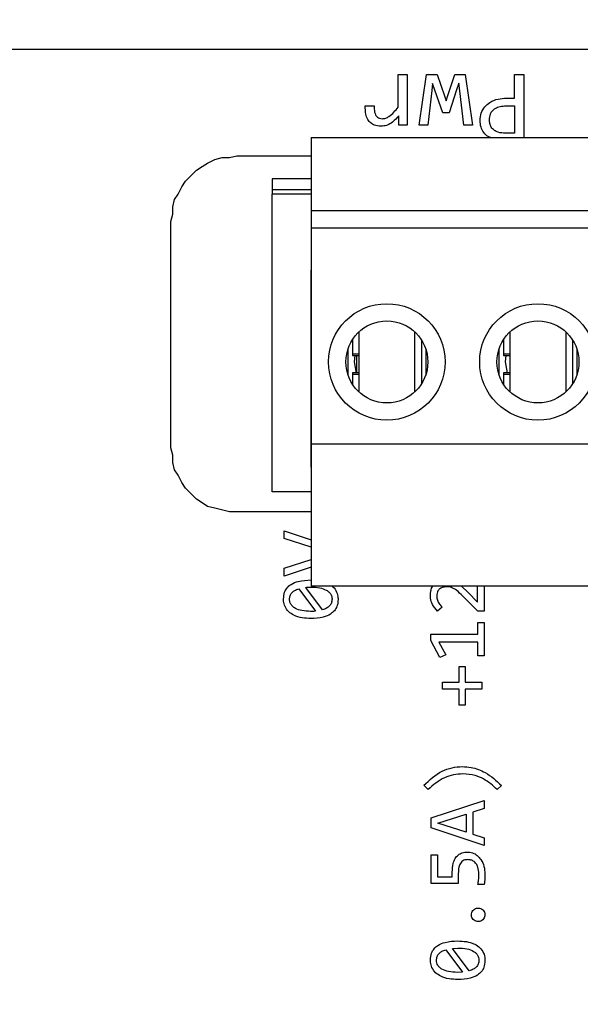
# Model space of a CAD drawing. Header units: millimetres. Extents: x 0 to 420, y 0 to 297.
# Tile 97 of 145: x 207.44 to 210.03, y 172.33 to 176.9. Entities that reach past the tile are written whole.
import ezdxf

# ---------------------------------------------------------------- set-up
doc = ezdxf.new("R2010")
doc.units = ezdxf.units.MM
doc.styles.add('SLDTEXTSTYLE0', font='TXT', dxfattribs={"width": 0.75})
doc.dimstyles.new('SLDDIMSTYLE0', dxfattribs={"dimtxt": 3.5, "dimasz": 3.302, "dimexe": 0, "dimexo": 0.0625, "dimgap": 0.875, "dimtad": 1, "dimlfac": 5, "dimrnd": 1e-09, "dimzin": 12, "dimdsep": 46, "dimtxsty": 'SLDTEXTSTYLE0', "dimsah": 1, "dimcen": 0.09, "dimadec": 0, "dimazin": 3, "dimtfac": 1, "dimtofl": 0, "dimtmove": 0, "dimatfit": 3, "dimfxl": 1, "dimfrac": 2, "dimtolj": 1, "dimtzin": 12, "dimarcsym": 0})

# ---------------------------------------------------------------- blocks, each defined once
blk = doc.blocks.new('_D_5')
at = {"color": 7, "linetype": 'Continuous', "lineweight": 18}
for p, q in [((186.436, 221.3553), (271.0027, 221.3553)), ((270.0027, 160.1553), (270.0027, 221.3553)), ((186.436, 160.1553), (271.0027, 160.1553))]:
    blk.add_line(p, q, dxfattribs=at)
for points in [[(270.0027, 221.3553), (269.4947, 218.0533), (270.5107, 218.0533)], [(270.0027, 160.1553), (270.5107, 163.4573), (269.4947, 163.4573)]]:
    blk.add_solid(points, dxfattribs=at)
at = {"color": 7, "linetype": 'Continuous', "lineweight": 18, "insert": (265.491, 186.8762), "char_height": 3.5, "attachment_point": 1, "rotation": 90, "style": 'SLDTEXTSTYLE0'}
blk.add_mtext('306', dxfattribs=at)

msp = doc.modelspace()

# ---------------------------------------------------------------- linework, layer by layer
at = {"color": 7, "linetype": 'Continuous', "lineweight": 25}
for p, q in [((193.892, 176.7623), (215.8626, 176.7623)), ((209.1896, 176.6453), (209.2309, 176.6453)), ((209.1896, 176.4938), (209.1896, 176.6453)), ((209.2309, 176.6453), (209.2309, 176.4093)), ((209.2868, 176.4093), (209.3213, 176.6453)), ((209.3213, 176.6453), (209.3709, 176.6453)), ((209.3709, 176.6453), (209.405, 176.5464)), ((209.4196, 176.5478), (209.4524, 176.6453)), ((209.4524, 176.6453), (209.5006, 176.6453)), ((209.5006, 176.6453), (209.5345, 176.4093)), ((209.7293, 176.6453), (209.7712, 176.6453)), ((209.7293, 176.5352), (209.7293, 176.6453)), ((209.7712, 176.6453), (209.7712, 176.3523)), ((209.3458, 176.571), (209.3273, 176.4093)), ((209.3491, 176.604), (209.3458, 176.571)), ((209.3599, 176.5729), (209.3491, 176.604)), ((209.3968, 176.4679), (209.3599, 176.5729)), ((209.4607, 176.5743), (209.4262, 176.4679)), ((209.4706, 176.6054), (209.4607, 176.5743)), ((209.475, 176.5696), (209.4706, 176.6054)), ((209.4946, 176.4093), (209.475, 176.5696)), ((209.405, 176.5464), (209.4116, 176.5225)), ((209.4116, 176.5225), (209.4196, 176.5478)), ((209.6913, 176.5352), (209.7293, 176.5352)), ((209.037, 176.4993), (209.0783, 176.4993)), ((209.6902, 176.4993), (209.7293, 176.4993)), ((209.7293, 176.4993), (209.7293, 176.3726)), ((209.1935, 176.4093), (209.1924, 176.4528)), ((209.4262, 176.4679), (209.3968, 176.4679)), ((209.2309, 176.4093), (209.1935, 176.4093)), ((209.3273, 176.4093), (209.2868, 176.4093)), ((209.5345, 176.4093), (209.4946, 176.4093)), ((208.7873, 176.3523), (214.3873, 176.3523)), ((208.7873, 176.3523), (208.7873, 176.0123)), ((209.7293, 176.3726), (209.6863, 176.3726)), ((208.3063, 176.2346), (208.3402, 176.2516)), ((208.3402, 176.2516), (208.374, 176.26)), ((208.374, 176.26), (208.4079, 176.26)), ((208.4079, 176.26), (208.4418, 176.2685)), ((208.4418, 176.2685), (208.7873, 176.2685)), ((208.2555, 176.2008), (208.2809, 176.2177)), ((208.2809, 176.2177), (208.3063, 176.2346)), ((208.2047, 176.15), (208.2555, 176.2008)), ((208.7873, 176.1607), (208.6065, 176.1607)), ((208.6065, 176.1607), (208.6065, 176.1107)), ((208.1708, 176.0907), (208.1878, 176.1246)), ((208.1878, 176.1246), (208.2047, 176.15)), ((208.1539, 176.0653), (208.1708, 176.0907)), ((208.6065, 176.1107), (208.6065, 176.0907)), ((208.7873, 176.1107), (208.6065, 176.1107)), ((208.6065, 174.7107), (208.6065, 176.0907)), ((208.1454, 176.0314), (208.1539, 176.0653)), ((208.1454, 175.9976), (208.1454, 176.0314)), ((208.137, 175.9637), (208.1454, 175.9976)), ((214.3873, 176.0123), (208.7873, 176.0123)), ((208.7873, 176.0123), (208.7873, 175.9323)), ((208.137, 174.9138), (208.137, 175.9637)), ((214.3873, 175.9323), (208.7873, 175.9323)), ((208.7873, 175.9323), (208.7873, 174.9323)), ((208.7865, 175.7374), (208.7873, 175.7374)), ((208.7865, 174.8239), (208.7865, 175.7374)), ((208.7865, 175.7107), (208.7873, 175.7107)), ((209.0073, 175.4509), (209.0073, 175.1737)), ((209.2673, 175.1737), (209.2673, 175.4509)), ((209.7073, 175.4509), (209.7073, 175.1737)), ((209.9673, 175.1737), (209.9673, 175.4509)), ((208.9773, 175.4148), (208.9773, 175.3489)), ((209.2973, 175.4148), (209.2973, 175.2098)), ((209.6773, 175.4148), (209.6773, 175.3489)), ((209.9973, 175.4148), (209.9973, 175.2098)), ((208.9573, 175.2515), (208.9573, 175.3731)), ((208.9773, 175.3489), (208.9773, 175.3423)), ((208.9773, 175.3423), (209.0073, 175.3423)), ((208.9965, 175.3423), (208.9965, 175.2623)), ((209.3173, 175.3731), (209.3173, 175.2515)), ((209.6573, 175.2515), (209.6573, 175.3731)), ((209.6773, 175.3489), (209.6773, 175.3423)), ((209.6773, 175.3423), (209.7073, 175.3423)), ((210.0173, 175.3731), (210.0173, 175.2515)), ((209.0073, 175.2623), (208.9773, 175.2623)), ((208.9773, 175.2623), (208.9773, 175.2557)), ((208.9773, 175.2557), (208.9773, 175.2098)), ((209.7073, 175.2623), (209.6773, 175.2623)), ((209.6773, 175.2623), (209.6773, 175.2557)), ((209.6773, 175.2557), (209.6773, 175.2098)), ((208.7873, 174.9323), (214.3873, 174.9323)), ((208.7873, 174.9323), (208.7873, 174.2723)), ((208.1454, 174.88), (208.137, 174.9138)), ((208.1454, 174.8461), (208.1454, 174.88)), ((208.1539, 174.8122), (208.1454, 174.8461)), ((208.7865, 174.8507), (208.7873, 174.8507)), ((208.1708, 174.7868), (208.1539, 174.8122)), ((208.7873, 174.8239), (208.7865, 174.8239)), ((208.1878, 174.753), (208.1708, 174.7868)), ((208.2047, 174.7276), (208.1878, 174.753)), ((208.2555, 174.6768), (208.2047, 174.7276)), ((208.7873, 174.7107), (208.6065, 174.7107)), ((208.2809, 174.6598), (208.2555, 174.6768)), ((208.3063, 174.6429), (208.2809, 174.6598)), ((208.3402, 174.6344), (208.3063, 174.6429)), ((208.4079, 174.6175), (208.3402, 174.6344)), ((208.7873, 174.6175), (208.4079, 174.6175)), ((208.662, 174.5297), (208.7873, 174.487)), ((208.662, 174.4938), (208.662, 174.5297)), ((208.7873, 174.4536), (208.662, 174.4938)), ((208.662, 174.3569), (208.7873, 174.3971)), ((208.7873, 174.3608), (208.662, 174.3192)), ((208.662, 174.3192), (208.662, 174.3569)), ((208.7299, 174.2608), (208.8068, 174.1566)), ((208.8383, 174.163), (208.7612, 174.267)), ((214.3873, 174.2723), (208.7873, 174.2723)), ((209.4833, 174.2723), (209.5139, 174.2436)), ((209.5139, 174.2436), (209.5573, 174.1991)), ((209.5573, 174.1991), (209.5573, 174.2723)), ((209.5886, 174.2723), (209.5886, 174.1566)), ((209.5593, 174.1566), (209.496, 174.22)), ((209.3933, 174.1755), (209.3715, 174.1575)), ((209.5886, 174.1566), (209.5593, 174.1566)), ((209.5582, 174.1043), (209.5886, 174.1043)), ((209.5582, 174.0495), (209.5582, 174.1043)), ((209.5886, 174.1043), (209.5886, 173.9499)), ((209.3416, 174.0204), (209.3416, 174.0495)), ((209.3416, 174.0495), (209.5582, 174.0495)), ((209.3828, 173.9421), (209.3416, 174.0204)), ((209.3786, 174.0131), (209.4105, 173.9543)), ((209.5582, 174.0131), (209.3786, 174.0131)), ((209.5582, 173.9499), (209.5582, 174.0131)), ((209.4105, 173.9543), (209.3828, 173.9421)), ((209.5886, 173.9499), (209.5582, 173.9499)), ((209.4716, 173.9011), (209.5002, 173.9011)), ((209.4716, 173.8271), (209.4716, 173.9011)), ((209.5002, 173.9011), (209.5002, 173.8271)), ((209.3953, 173.7947), (209.3953, 173.8271)), ((209.3953, 173.8271), (209.4716, 173.8271)), ((209.4716, 173.7947), (209.3953, 173.7947)), ((209.4716, 173.7206), (209.4716, 173.7947)), ((209.5002, 173.8271), (209.5769, 173.8271)), ((209.5002, 173.7947), (209.5002, 173.7206)), ((209.5769, 173.7947), (209.5002, 173.7947)), ((209.5769, 173.8271), (209.5769, 173.7947)), ((209.5002, 173.7206), (209.4716, 173.7206)), ((209.3283, 173.3297), (209.3083, 173.3495)), ((209.6677, 173.3486), (209.6483, 173.3297)), ((209.3427, 173.1983), (209.5886, 173.279)), ((209.5886, 173.2424), (209.5351, 173.2254)), ((209.5886, 173.279), (209.5886, 173.2424)), ((209.3427, 173.1523), (209.3427, 173.1983)), ((209.3733, 173.1741), (209.5051, 173.2157)), ((209.5051, 173.2157), (209.5051, 173.132)), ((209.5351, 173.2254), (209.5351, 173.1225)), ((209.5886, 173.0707), (209.3427, 173.1523)), ((209.5051, 173.132), (209.3733, 173.1741)), ((209.5351, 173.1225), (209.5886, 173.1053)), ((209.5886, 173.1053), (209.5886, 173.0707)), ((209.3427, 173.0271), (209.3713, 173.0271)), ((209.3427, 172.8946), (209.3427, 173.0271)), ((209.3713, 173.0271), (209.3713, 172.9255)), ((209.3713, 172.9255), (209.4403, 172.9255)), ((209.4403, 172.9255), (209.4403, 172.9469)), ((209.4683, 172.9414), (209.4683, 172.8946)), ((209.4683, 172.8946), (209.3427, 172.8946)), ((209.5886, 172.8902), (209.5589, 172.8902)), ((209.4105, 172.5872), (209.4874, 172.483)), ((209.4418, 172.5934), (209.4667, 172.5949)), ((209.519, 172.4893), (209.4418, 172.5934)), ((209.4874, 172.483), (209.4645, 172.4823))]:
    msp.add_line(p, q, dxfattribs=at)
at = {"color": 1, "linetype": 'Continuous', "lineweight": 25}
for p, q in [((208.7873, 176.0907), (208.6065, 176.0907)), ((209.0073, 175.3489), (208.9773, 175.3489)), ((209.7073, 175.3489), (209.6773, 175.3489)), ((208.9773, 175.2557), (209.0073, 175.2557)), ((209.6773, 175.2557), (209.7073, 175.2557))]:
    msp.add_line(p, q, dxfattribs=at)
at = {"color": 7, "linetype": 'Continuous', "lineweight": 25, "flags": 128}
for points in [[(208.9965, 175.2606), (208.9873, 175.3123), (208.9903, 175.3423)], [(209.6959, 175.2623), (209.6873, 175.3123), (209.6903, 175.3423)]]:
    msp.add_lwpolyline(points, dxfattribs=at)
at = {"color": 7, "linetype": 'Continuous', "lineweight": 25}
for centre, radius in [((209.1373, 175.3123), 0.27), ((209.8373, 175.3123), 0.27), ((209.1373, 175.3123), 0.19), ((209.8373, 175.3123), 0.19)]:
    msp.add_circle(centre, radius, dxfattribs=at)
for points, knots in [([(209.5692, 176.4321), (209.5703, 176.4434), (209.5725, 176.4661), (209.5894, 176.4957), (209.6166, 176.5188), (209.6517, 176.5333), (209.6783, 176.5346), (209.6913, 176.5352)], [0, 0, 0, 0, 0.189396, 0.379252, 0.553484, 0.783858, 1, 1, 1, 1]), ([(209.11, 176.4048), (209.0996, 176.4056), (209.0823, 176.407), (209.0615, 176.4196), (209.0471, 176.4374), (209.0375, 176.4648), (209.0372, 176.4866), (209.037, 176.4993)], [0, 0, 0, 0, 0.226452, 0.374476, 0.52248, 0.72176, 1, 1, 1, 1]), ([(209.0783, 176.4993), (209.0784, 176.4895), (209.0785, 176.4754), (209.0843, 176.4575), (209.0922, 176.4474), (209.1035, 176.441), (209.1117, 176.4404), (209.116, 176.4401)], [0, 0, 0, 0, 0.365575, 0.529052, 0.694456, 0.837323, 1, 1, 1, 1]), ([(209.116, 176.4401), (209.1215, 176.4406), (209.1325, 176.4417), (209.1511, 176.4524), (209.1702, 176.47), (209.1831, 176.4858), (209.1896, 176.4938)], [0, 0, 0, 0, 0.172515, 0.350226, 0.670645, 1, 1, 1, 1]), ([(209.6127, 176.4338), (209.6134, 176.4434), (209.6145, 176.4589), (209.6256, 176.4775), (209.6409, 176.4899), (209.6632, 176.4981), (209.6807, 176.4989), (209.6902, 176.4993)], [0, 0, 0, 0, 0.247925, 0.396842, 0.545873, 0.75459, 1, 1, 1, 1]), ([(209.1924, 176.4528), (209.1834, 176.4428), (209.1673, 176.4249), (209.1381, 176.4078), (209.1187, 176.4058), (209.11, 176.4048)], [0, 0, 0, 0, 0.409099, 0.734256, 1, 1, 1, 1]), ([(209.6194, 176.3523), (209.6152, 176.3538), (209.6021, 176.3583), (209.5855, 176.3755), (209.5711, 176.4014), (209.5699, 176.4215), (209.5692, 176.4321)], [0, 0, 0, 0, 0.132588, 0.40915, 0.685944, 1, 1, 1, 1]), ([(209.6863, 176.3726), (209.6751, 176.3733), (209.6572, 176.3743), (209.6345, 176.3851), (209.6206, 176.3994), (209.6137, 176.4167), (209.613, 176.4282), (209.6127, 176.4338)], [0, 0, 0, 0, 0.306695, 0.494196, 0.683185, 0.844479, 1, 1, 1, 1]), ([(208.6585, 174.2141), (208.6594, 174.2247), (208.6609, 174.2432), (208.6745, 174.2664), (208.6961, 174.2846), (208.7336, 174.2994), (208.7654, 174.3007), (208.785, 174.3016)], [0, 0, 0, 0, 0.181466, 0.317201, 0.452713, 0.663293, 1, 1, 1, 1]), ([(208.6864, 174.2123), (208.6869, 174.2179), (208.6879, 174.2285), (208.6964, 174.2421), (208.7102, 174.2539), (208.7224, 174.2582), (208.7299, 174.2608)], [0, 0, 0, 0, 0.233929, 0.451486, 0.66441, 1, 1, 1, 1]), ([(208.7612, 174.267), (208.7645, 174.2673), (208.7703, 174.2679), (208.7786, 174.2685), (208.7836, 174.2685), (208.7861, 174.2685)], [0, 0, 0, 0, 0.400672, 0.700106, 1, 1, 1, 1]), ([(208.7861, 174.2685), (208.7995, 174.268), (208.8235, 174.2671), (208.8525, 174.2579), (208.8703, 174.2455), (208.8798, 174.2324), (208.883, 174.2208), (208.8832, 174.2141), (208.8832, 174.2123)], [0, 0, 0, 0, 0.321968, 0.577083, 0.71788, 0.837914, 0.958165, 1, 1, 1, 1]), ([(208.8838, 174.2723), (208.8851, 174.2715), (208.8945, 174.2652), (208.9052, 174.247), (208.9109, 174.2258), (208.9112, 174.2137), (208.9112, 174.2104)], [0, 0, 0, 0, 0.063978, 0.484007, 0.855973, 1, 1, 1, 1]), ([(209.3391, 174.2317), (209.3396, 174.2426), (209.3403, 174.2572), (209.3479, 174.2693), (209.3499, 174.2723)], [0, 0, 0, 0, 0.747223, 1, 1, 1, 1]), ([(209.4132, 174.2699), (209.4064, 174.2693), (209.3953, 174.2684), (209.3816, 174.261), (209.3735, 174.2516), (209.3689, 174.2399), (209.3684, 174.2317), (209.3682, 174.2273)], [0, 0, 0, 0, 0.28987, 0.470385, 0.652286, 0.811009, 1, 1, 1, 1]), ([(209.496, 174.22), (209.4866, 174.2294), (209.47, 174.2459), (209.4448, 174.2649), (209.425, 174.2696), (209.4153, 174.2698), (209.4132, 174.2699)], [0, 0, 0, 0, 0.402417, 0.705991, 0.937104, 1, 1, 1, 1]), ([(208.785, 174.1229), (208.7716, 174.1234), (208.7447, 174.1245), (208.7092, 174.1349), (208.6813, 174.1531), (208.6645, 174.1765), (208.6589, 174.1983), (208.6586, 174.2105), (208.6585, 174.2141)], [0, 0, 0, 0, 0.228896, 0.458845, 0.624007, 0.790334, 0.938503, 1, 1, 1, 1]), ([(208.7839, 174.1559), (208.7704, 174.1564), (208.7464, 174.1573), (208.7173, 174.1665), (208.6995, 174.1789), (208.69, 174.1919), (208.6867, 174.2036), (208.6865, 174.2105), (208.6864, 174.2123)], [0, 0, 0, 0, 0.320826, 0.576218, 0.716283, 0.835545, 0.955026, 1, 1, 1, 1]), ([(208.9112, 174.2104), (208.9103, 174.1998), (208.9088, 174.1813), (208.895, 174.1581), (208.8735, 174.1399), (208.8361, 174.125), (208.8044, 174.1237), (208.785, 174.1229)], [0, 0, 0, 0, 0.180881, 0.317689, 0.454187, 0.664757, 1, 1, 1, 1]), ([(208.8832, 174.2123), (208.8827, 174.2064), (208.8818, 174.1952), (208.8719, 174.1804), (208.8572, 174.1692), (208.8448, 174.1651), (208.8383, 174.163)], [0, 0, 0, 0, 0.244289, 0.461508, 0.715437, 1, 1, 1, 1]), ([(209.3715, 174.1575), (209.3631, 174.167), (209.3478, 174.1845), (209.3398, 174.2119), (209.3393, 174.227), (209.3391, 174.2317)], [0, 0, 0, 0, 0.455564, 0.829208, 1, 1, 1, 1]), ([(209.3682, 174.2273), (209.3688, 174.2205), (209.37, 174.2068), (209.3802, 174.1893), (209.3891, 174.1799), (209.3933, 174.1755)], [0, 0, 0, 0, 0.342708, 0.690302, 1, 1, 1, 1]), ([(208.8068, 174.1566), (208.8034, 174.1564), (208.798, 174.156), (208.7903, 174.1559), (208.786, 174.1559), (208.7839, 174.1559)], [0, 0, 0, 0, 0.436179, 0.718074, 1, 1, 1, 1]), ([(209.3083, 173.3495), (209.3349, 173.374), (209.3735, 173.4096), (209.4387, 173.4332), (209.4711, 173.4353), (209.4872, 173.4364)], [0, 0, 0, 0, 0.524353, 0.76276, 1, 1, 1, 1]), ([(209.4872, 173.4364), (209.5006, 173.4356), (209.5375, 173.4334), (209.6038, 173.4088), (209.6444, 173.3706), (209.6677, 173.3486)], [0, 0, 0, 0, 0.195018, 0.537396, 1, 1, 1, 1]), ([(209.4897, 173.4026), (209.475, 173.4017), (209.4458, 173.4), (209.3875, 173.3806), (209.3523, 173.3503), (209.3283, 173.3297)], [0, 0, 0, 0, 0.242352, 0.483052, 1, 1, 1, 1]), ([(209.6483, 173.3297), (209.6386, 173.3388), (209.6092, 173.3665), (209.5553, 173.397), (209.5089, 173.401), (209.4897, 173.4026)], [0, 0, 0, 0, 0.224078, 0.678222, 1, 1, 1, 1]), ([(209.4403, 172.9469), (209.4409, 172.9603), (209.4418, 172.9823), (209.4523, 173.0098), (209.4671, 173.0273), (209.4868, 173.0389), (209.5019, 173.0398), (209.5099, 173.0403)], [0, 0, 0, 0, 0.305454, 0.497114, 0.658292, 0.819758, 1, 1, 1, 1]), ([(209.5099, 173.0403), (209.5183, 173.0396), (209.5349, 173.0381), (209.5567, 173.0249), (209.5758, 173.0038), (209.5894, 172.9736), (209.5911, 172.9496), (209.5919, 172.9374)], [0, 0, 0, 0, 0.170791, 0.338434, 0.507256, 0.750409, 1, 1, 1, 1]), ([(209.5121, 173.0051), (209.5061, 173.0046), (209.4962, 173.0038), (209.4845, 172.9965), (209.4759, 172.9855), (209.4693, 172.9667), (209.4687, 172.9508), (209.4683, 172.9414)], [0, 0, 0, 0, 0.204399, 0.332091, 0.459704, 0.676461, 1, 1, 1, 1]), ([(209.5635, 172.9398), (209.5629, 172.9499), (209.5618, 172.966), (209.552, 172.9864), (209.5391, 172.9987), (209.5247, 173.0044), (209.5158, 173.0049), (209.5121, 173.0051)], [0, 0, 0, 0, 0.320564, 0.516129, 0.713332, 0.88188, 1, 1, 1, 1]), ([(209.5589, 172.8902), (209.5601, 172.8968), (209.5622, 172.9083), (209.5632, 172.9249), (209.5634, 172.9348), (209.5635, 172.9398)], [0, 0, 0, 0, 0.401996, 0.700622, 1, 1, 1, 1]), ([(209.5919, 172.9374), (209.5917, 172.9307), (209.5913, 172.9195), (209.5902, 172.9038), (209.5891, 172.8948), (209.5886, 172.8902)], [0, 0, 0, 0, 0.4232121, 0.7114698, 1, 1, 1, 1]), ([(209.5293, 172.7492), (209.5296, 172.7526), (209.5303, 172.7595), (209.5355, 172.7688), (209.5433, 172.776), (209.5523, 172.7799), (209.5583, 172.7803), (209.5608, 172.7805)], [0, 0, 0, 0, 0.205923, 0.418746, 0.634126, 0.845745, 1, 1, 1, 1]), ([(209.5608, 172.7805), (209.5642, 172.7802), (209.5711, 172.7795), (209.5803, 172.7743), (209.5874, 172.7665), (209.5914, 172.7576), (209.5917, 172.7516), (209.5919, 172.7492)], [0, 0, 0, 0, 0.207762, 0.417794, 0.633133, 0.84876, 1, 1, 1, 1]), ([(209.5608, 172.7179), (209.5574, 172.7182), (209.5504, 172.7188), (209.541, 172.724), (209.5338, 172.732), (209.5298, 172.7408), (209.5295, 172.7468), (209.5293, 172.7492)], [0, 0, 0, 0, 0.205636, 0.424866, 0.638614, 0.85328, 1, 1, 1, 1]), ([(209.5919, 172.7492), (209.5916, 172.7458), (209.591, 172.7389), (209.5857, 172.7296), (209.5779, 172.7224), (209.5691, 172.7184), (209.5632, 172.718), (209.5608, 172.7179)], [0, 0, 0, 0, 0.207463, 0.423893, 0.637457, 0.856168, 1, 1, 1, 1]), ([(209.3391, 172.5405), (209.34, 172.5511), (209.3416, 172.5696), (209.3552, 172.5928), (209.3768, 172.611), (209.4143, 172.6257), (209.4461, 172.6271), (209.4656, 172.628)], [0, 0, 0, 0, 0.1814717, 0.3172049, 0.4527148, 0.6632989, 1, 1, 1, 1]), ([(209.4656, 172.628), (209.479, 172.6274), (209.5059, 172.6263), (209.5415, 172.616), (209.5694, 172.5974), (209.5862, 172.5738), (209.5915, 172.5521), (209.5918, 172.5401), (209.5919, 172.5367)], [0, 0, 0, 0, 0.229036, 0.459222, 0.625965, 0.793808, 0.942447, 1, 1, 1, 1]), ([(209.3671, 172.5387), (209.3677, 172.5445), (209.3687, 172.5559), (209.3786, 172.5704), (209.3929, 172.5811), (209.4044, 172.5851), (209.4105, 172.5872)], [0, 0, 0, 0, 0.244451, 0.483861, 0.722595, 1, 1, 1, 1]), ([(209.4667, 172.5949), (209.4807, 172.5944), (209.5057, 172.5935), (209.5342, 172.5838), (209.5501, 172.5721), (209.5582, 172.5623), (209.5631, 172.551), (209.5636, 172.5429), (209.5639, 172.5387)], [0, 0, 0, 0, 0.3356585, 0.5990732, 0.7074971, 0.8057493, 0.9007213, 1, 1, 1, 1]), ([(209.4656, 172.4492), (209.4522, 172.4498), (209.4254, 172.4509), (209.3898, 172.4613), (209.3619, 172.4795), (209.3452, 172.5029), (209.3396, 172.5246), (209.3392, 172.5369), (209.3391, 172.5405)], [0, 0, 0, 0, 0.228904, 0.458853, 0.624015, 0.790343, 0.938511, 1, 1, 1, 1]), ([(209.4645, 172.4823), (209.4505, 172.4828), (209.4254, 172.4837), (209.3968, 172.4934), (209.3809, 172.5051), (209.3729, 172.5149), (209.3679, 172.5264), (209.3674, 172.5345), (209.3671, 172.5387)], [0, 0, 0, 0, 0.335863, 0.598819, 0.706941, 0.805129, 0.900296, 1, 1, 1, 1]), ([(209.5919, 172.5367), (209.591, 172.5262), (209.5895, 172.5077), (209.5757, 172.4845), (209.5541, 172.4662), (209.5167, 172.4514), (209.4851, 172.4501), (209.4656, 172.4492)], [0, 0, 0, 0, 0.180879, 0.317687, 0.454191, 0.664765, 1, 1, 1, 1]), ([(209.5639, 172.5387), (209.5634, 172.5327), (209.5626, 172.5238), (209.5571, 172.5134), (209.5497, 172.5044), (209.5371, 172.4952), (209.5252, 172.4914), (209.519, 172.4893)], [0, 0, 0, 0, 0.246726, 0.3647, 0.48529, 0.72768, 1, 1, 1, 1])]:
    msp.add_open_spline(points, degree=3, knots=knots, dxfattribs=at)

# ---------------------------------------------------------------- dimensions: what is measured, and where the dimension line sits
at = {"color": 7, "linetype": 'Continuous', "lineweight": 18}
dim = msp.add_linear_dim(base=(270.0027, 221.3553), p1=(185.436, 160.1553), p2=(185.436, 221.3553), angle=90, dimstyle='SLDDIMSTYLE0', dxfattribs=at)
dim.commit()
dim.dimension.update_dxf_attribs({"geometry": '_D_5', "text_midpoint": (270.0027, 190.7553), "dimtype": 160})

doc.saveas('drawing.dxf')
